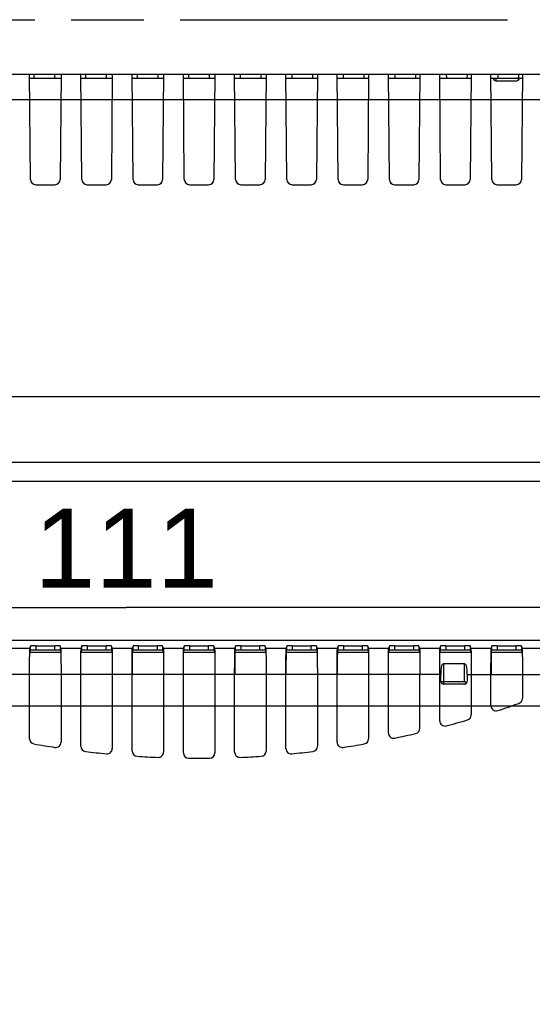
# Model space of a CAD drawing. Header units: millimetres. Extents: x 0 to 210, y 0 to 297.
# Tile 8 of 24: x 77 to 90, y 156 to 183. Entities that reach past the tile are written whole.
import ezdxf
from ezdxf.enums import TextEntityAlignment as Align

# ---------------------------------------------------------------- set-up
doc = ezdxf.new("R2010")
doc.units = ezdxf.units.MM
doc.header["$LTSCALE"] = 19.36
doc.linetypes.add('PHANTOM', pattern=[0.8, 0.45, -0.05, 0.1, -0.05, 0.1, -0.05])
doc.layers.get('0').update_dxf_attribs({"linetype": 'CONTINUOUS'})
doc.layers.add('DEFAULT_3', color=7, linetype='PHANTOM')
doc.layers.add('Z_DIM_2D', color=7, linetype='CONTINUOUS')
doc.styles.add('TEXTSTYLE_3', font='helveticaneueltw1g-ltcn.otf')
doc.dimstyles.new('DIMSTYLE_1', dxfattribs={"dimtxt": 2.1, "dimasz": 3.5, "dimexe": 1.5, "dimexo": 0, "dimgap": 0.525, "dimtad": 1, "dimdec": 3, "dimlfac": 2.857143, "dimdsep": 46, "dimtxsty": 'TEXTSTYLE_3', "dimblk": '_FILLED', "dimblk1": '_FILLED', "dimblk2": '_FILLED', "dimcen": 0.09, "dimclrt": 5, "dimadec": 3, "dimazin": 2, "dimtp": 0.3, "dimtm": 0.3, "dimtfac": 1, "dimtdec": 3, "dimtofl": 0, "dimtmove": 0, "dimatfit": 3, "dimldrblk": '_FILLED', "dimfxl": 0, "dimtolj": 1, "dimarcsym": 0})

# ---------------------------------------------------------------- blocks, each defined once
blk = doc.blocks.new('*D7')
at = {"layer": 'Z_DIM_2D', "color": 2, "linetype": 'Continuous', "transparency": 16777216}
for p, q in [((60.237, 140.964), (60.237, 168.539)), ((99.087, 164.414), (99.087, 168.539)), ((60.237, 167.039), (79.662, 167.039)), ((99.087, 167.039), (79.662, 167.039))]:
    blk.add_line(p, q, dxfattribs=at)
at = {"layer": 'Z_DIM_2D', "color": 5, "linetype": 'Continuous', "transparency": 16777216, "style": 'TEXTSTYLE_3'}
blk.add_text('111', height=2.1, dxfattribs=at).set_placement((79.662, 167.564), align=Align.CENTER)
blk = doc.blocks.new('_FILLED')
at = {"color": 0, "linetype": 'ByBlock'}
blk.add_solid([(0, 0), (-1, 0.125), (-1, -0.125)], dxfattribs=at)
blk = doc.blocks.new('_NONE')
blk = doc.blocks.new('*D8')
at = {"layer": 'Z_DIM_2D', "color": 2, "linetype": 'Continuous', "transparency": 16777216}
for p, q in [((99.087, 164.414), (53.21, 164.414)), ((54.71, 164.414), (54.71, 152.689)), ((54.71, 140.964), (54.71, 152.689)), ((60.237, 140.964), (53.21, 140.964))]:
    blk.add_line(p, q, dxfattribs=at)
at = {"layer": 'Z_DIM_2D', "color": 5, "linetype": 'Continuous', "transparency": 16777216, "style": 'TEXTSTYLE_3'}
blk.add_text('67', height=2.1, rotation=90, dxfattribs=at).set_placement((54.185, 154.275), align=Align.CENTER)

msp = doc.modelspace()

# ---------------------------------------------------------------- linework, layer by layer
at = {"color": 7, "linetype": 'Continuous'}
for p, q in [((63.27858, 181.22941), (99.93031, 181.22941)), ((77.1192, 178.42812), (77.0946, 181.22941)), ((77.09551, 181.12441), (77.93034, 181.12441)), ((77.93125, 181.22941), (77.90665, 178.42812)), ((78.4842, 178.42812), (78.4596, 181.22941)), ((78.46051, 181.12441), (79.29534, 181.12441)), ((79.29625, 181.22941), (79.27165, 178.42812)), ((79.8492, 178.42812), (79.8246, 181.22941)), ((79.82551, 181.12441), (80.66034, 181.12441)), ((80.66125, 181.22941), (80.63665, 178.42812)), ((81.2142, 178.42812), (81.1896, 181.22941)), ((81.19051, 181.12441), (82.02534, 181.12441)), ((82.02625, 181.22941), (82.00165, 178.42812)), ((82.5792, 178.42812), (82.5546, 181.22941)), ((82.55551, 181.12441), (83.39034, 181.12441)), ((83.39125, 181.22941), (83.36665, 178.42812)), ((83.9442, 178.42812), (83.9196, 181.22941)), ((83.92051, 181.12441), (84.75534, 181.12441)), ((84.75625, 181.22941), (84.73165, 178.42812)), ((85.3092, 178.42812), (85.2846, 181.22941)), ((85.28551, 181.12441), (86.12034, 181.12441)), ((86.12125, 181.22941), (86.09665, 178.42812)), ((86.6742, 178.42812), (86.6496, 181.22941)), ((86.65051, 181.12441), (87.48534, 181.12441)), ((87.48625, 181.22941), (87.46165, 178.42812)), ((88.0392, 178.42812), (88.0146, 181.22941)), ((88.01551, 181.12441), (88.85034, 181.12441)), ((88.85125, 181.22941), (88.82665, 178.42812)), ((89.4042, 178.42812), (89.3796, 181.22941)), ((89.38051, 181.12441), (90.21535, 181.12441)), ((89.51051, 181.05441), (90.06684, 181.05441)), ((90.21625, 181.22941), (90.19165, 178.42812)), ((77.2592, 178.28937), (77.76665, 178.28937)), ((78.6242, 178.28937), (79.13165, 178.28937)), ((79.9892, 178.28937), (80.49665, 178.28937)), ((81.3542, 178.28937), (81.86165, 178.28937)), ((82.7192, 178.28937), (83.22665, 178.28937)), ((84.0842, 178.28937), (84.59165, 178.28937)), ((85.4492, 178.28937), (85.95665, 178.28937)), ((86.8142, 178.28937), (87.32165, 178.28937)), ((88.1792, 178.28937), (88.68665, 178.28937)), ((89.5442, 178.28937), (90.05165, 178.28937)), ((66.99339, 172.65188), (95.65513, 172.65188)), ((59.2791, 170.39691), (100.26621, 170.39691)), ((63.49134, 166.16434), (96.25092, 166.16434)), ((77.1192, 166.01321), (77.1007, 165.95771)), ((77.1007, 165.85275), (77.1192, 165.90825)), ((77.1192, 165.90825), (77.1192, 166.01321)), ((77.2592, 166.01685), (77.76665, 166.01685)), ((77.2592, 165.91188), (77.76665, 165.91188)), ((77.90665, 166.01321), (77.90665, 165.90825)), ((77.92515, 165.95771), (77.90665, 166.01321)), ((77.90665, 165.90825), (77.92515, 165.85275)), ((78.4842, 166.01321), (78.4657, 165.95771)), ((78.4657, 165.85275), (78.4842, 165.90825)), ((78.4842, 165.90825), (78.4842, 166.01321)), ((78.6242, 166.01685), (79.13165, 166.01685)), ((78.6242, 165.91188), (79.13165, 165.91188)), ((79.27165, 166.01321), (79.27165, 165.90825)), ((79.29015, 165.95771), (79.27165, 166.01321)), ((79.27165, 165.90825), (79.29015, 165.85275)), ((79.8492, 166.01321), (79.8307, 165.95771)), ((79.8307, 165.85275), (79.8492, 165.90825)), ((79.8492, 165.90825), (79.8492, 166.01321)), ((79.9892, 166.01685), (80.49665, 166.01685)), ((79.9892, 165.91188), (80.49665, 165.91188)), ((80.63665, 166.01321), (80.63665, 165.90825)), ((80.65515, 165.95771), (80.63665, 166.01321)), ((80.63665, 165.90825), (80.65515, 165.85275)), ((81.2142, 166.01321), (81.1957, 165.95771)), ((81.1957, 165.85275), (81.2142, 165.90825)), ((81.2142, 165.90825), (81.2142, 166.01321)), ((81.3542, 166.01685), (81.86165, 166.01685)), ((81.3542, 165.91188), (81.86165, 165.91188)), ((82.00165, 166.01321), (82.00165, 165.90825)), ((82.02015, 165.95771), (82.00165, 166.01321)), ((82.00165, 165.90825), (82.02015, 165.85275)), ((82.5792, 166.01321), (82.5607, 165.95771)), ((82.5607, 165.85275), (82.5792, 165.90825)), ((82.5792, 165.90825), (82.5792, 166.01321)), ((82.7192, 166.01685), (83.22665, 166.01685)), ((82.7192, 165.91188), (83.22665, 165.91188)), ((83.36665, 166.01321), (83.36665, 165.90825)), ((83.38515, 165.95771), (83.36665, 166.01321)), ((83.36665, 165.90825), (83.38515, 165.85275)), ((83.9442, 166.01321), (83.9257, 165.95771)), ((83.9257, 165.85275), (83.9442, 165.90825)), ((83.9442, 165.90825), (83.9442, 166.01321)), ((84.0842, 166.01685), (84.59165, 166.01685)), ((84.0842, 165.91188), (84.59165, 165.91188)), ((84.73165, 166.01321), (84.73165, 165.90825)), ((84.75015, 165.95771), (84.73165, 166.01321)), ((84.73165, 165.90825), (84.75015, 165.85275)), ((85.3092, 166.01321), (85.2907, 165.95771)), ((85.2907, 165.85275), (85.3092, 165.90825)), ((85.3092, 165.90825), (85.3092, 166.01321)), ((85.4492, 166.01685), (85.95665, 166.01685)), ((85.4492, 165.91188), (85.95665, 165.91188)), ((86.09665, 166.01321), (86.09665, 165.90825)), ((86.11515, 165.95771), (86.09665, 166.01321)), ((86.09665, 165.90825), (86.11515, 165.85275)), ((86.6742, 166.01321), (86.6557, 165.95771)), ((86.6557, 165.85275), (86.6742, 165.90825)), ((86.6742, 165.90825), (86.6742, 166.01321)), ((86.8142, 166.01685), (87.32165, 166.01685)), ((86.8142, 165.91188), (87.32165, 165.91188)), ((87.46165, 166.01321), (87.46165, 165.90825)), ((87.48015, 165.95771), (87.46165, 166.01321)), ((87.46165, 165.90825), (87.48015, 165.85275)), ((88.0392, 166.01321), (88.0207, 165.95771)), ((88.0207, 165.85275), (88.0392, 165.90825)), ((88.0392, 165.90825), (88.0392, 166.01321)), ((88.1792, 166.01685), (88.68665, 166.01685)), ((88.1792, 165.91188), (88.68665, 165.91188)), ((88.82665, 166.01321), (88.82665, 165.90825)), ((88.84515, 165.95771), (88.82665, 166.01321)), ((88.82665, 165.90825), (88.84515, 165.85275)), ((89.4042, 166.01321), (89.3857, 165.95771)), ((89.3857, 165.85275), (89.4042, 165.90825)), ((89.4042, 165.90825), (89.4042, 166.01321)), ((89.5442, 166.01685), (90.05165, 166.01685)), ((89.5442, 165.91188), (90.05165, 165.91188)), ((90.19165, 166.01321), (90.19165, 165.90825)), ((90.21015, 165.95771), (90.19165, 166.01321)), ((90.19165, 165.90825), (90.21015, 165.85275)), ((88.67242, 165.53795), (88.11609, 165.53795)), ((77.09421, 163.54465), (77.0946, 165.25795)), ((77.93125, 165.25795), (77.93167, 163.45359)), ((78.45916, 163.34414), (78.4596, 165.25795)), ((79.29625, 165.25795), (79.29671, 163.28383)), ((79.82413, 163.21859), (79.8246, 165.25795)), ((80.66125, 165.25795), (80.66173, 163.18852)), ((81.18912, 163.1668), (81.1896, 165.25795)), ((82.02625, 165.25795), (82.02673, 163.1668)), ((82.55413, 163.18852), (82.5546, 165.25795)), ((83.39125, 165.25795), (83.39172, 163.21859)), ((83.91915, 163.28383), (83.9196, 165.25795)), ((84.75625, 165.25795), (84.75669, 163.34414)), ((85.28419, 163.45359), (85.2846, 165.25795)), ((86.12125, 165.25795), (86.12165, 163.54465)), ((86.64924, 163.69931), (86.6496, 165.25795)), ((87.48567, 163.82206), (87.48534, 165.25795)), ((88.01432, 164.02325), (88.0146, 165.25795)), ((88.04609, 165.06885), (88.04609, 165.25795)), ((88.74242, 165.25795), (88.74242, 165.06659)), ((88.85125, 165.25795), (88.8515, 164.17864)), ((89.37941, 164.42862), (89.3796, 165.25796)), ((90.21625, 165.25796), (90.2164, 164.61829)), ((88.11609, 165.06897), (88.11609, 164.99897)), ((88.67481, 164.99897), (88.11621, 164.99897)), ((88.67242, 165.06897), (88.72279, 165.01861))]:
    msp.add_line(p, q, dxfattribs=at)
at = {"color": 9, "linetype": 'Continuous'}
for p, q in [((77.21012, 181.22941), (77.21103, 181.12441)), ((77.76972, 181.12441), (77.77063, 181.22941)), ((78.58259, 181.22941), (78.58351, 181.12441)), ((79.14228, 181.12441), (79.14319, 181.22941)), ((79.95508, 181.22941), (79.956, 181.12441)), ((80.51482, 181.12441), (80.51573, 181.22941)), ((81.32887, 181.22941), (81.32851, 181.12441)), ((81.88734, 181.12441), (81.88772, 181.22941)), ((82.70012, 181.22941), (82.70103, 181.12441)), ((83.25985, 181.12441), (83.26077, 181.22941)), ((84.07266, 181.22941), (84.07358, 181.12441)), ((84.63234, 181.12441), (84.63326, 181.22941)), ((85.44522, 181.22941), (85.44614, 181.12441)), ((86.00482, 181.12441), (86.00574, 181.22941)), ((86.8178, 181.22941), (86.81871, 181.12441)), ((87.37728, 181.12441), (87.37819, 181.22941)), ((88.19039, 181.22941), (88.19131, 181.12441)), ((88.74971, 181.12441), (88.75063, 181.22941)), ((89.51051, 181.12441), (89.51051, 181.05441)), ((89.56301, 181.22941), (89.56393, 181.12441)), ((90.12213, 181.12441), (90.12305, 181.22941)), ((77.1007, 180.54773), (76.56015, 180.54773)), ((77.92515, 180.54498), (77.1007, 180.54498)), ((78.4657, 180.54773), (77.92515, 180.54773)), ((79.29015, 180.54498), (78.4657, 180.54498)), ((79.8307, 180.54773), (79.29015, 180.54773)), ((80.65515, 180.54498), (79.8307, 180.54498)), ((81.1957, 180.54773), (80.65515, 180.54773)), ((82.02015, 180.54498), (81.1957, 180.54498)), ((82.5607, 180.54773), (82.02015, 180.54773)), ((83.38515, 180.54498), (82.5607, 180.54498)), ((83.9257, 180.54773), (83.38515, 180.54773)), ((84.75015, 180.54498), (83.9257, 180.54498)), ((85.2907, 180.54773), (84.75015, 180.54773)), ((86.11515, 180.54498), (85.2907, 180.54498)), ((86.6557, 180.54773), (86.11515, 180.54773)), ((87.48015, 180.54498), (86.6557, 180.54498)), ((88.0207, 180.54773), (87.48015, 180.54773)), ((88.84515, 180.54498), (88.0207, 180.54498)), ((89.3857, 180.54773), (88.84515, 180.54773)), ((90.21015, 180.54498), (89.3857, 180.54498)), ((90.7507, 180.54773), (90.21015, 180.54773)), ((67.50216, 170.90819), (95.14621, 170.90819)), ((76.56015, 165.95771), (77.1007, 165.95771)), ((77.2592, 166.01685), (77.2592, 165.91188)), ((77.76665, 165.91188), (77.76665, 166.01685)), ((77.92515, 165.95771), (78.4657, 165.95771)), ((78.6242, 166.01685), (78.6242, 165.91188)), ((79.13165, 165.91188), (79.13165, 166.01685)), ((79.29015, 165.95771), (79.8307, 165.95771)), ((79.9892, 166.01685), (79.9892, 165.91188)), ((80.49665, 165.91188), (80.49665, 166.01685)), ((80.65515, 165.95771), (81.1957, 165.95771)), ((81.3542, 166.01685), (81.3542, 165.91188)), ((81.86165, 165.91188), (81.86165, 166.01685)), ((82.02015, 165.95771), (82.5607, 165.95771)), ((82.7192, 166.01685), (82.7192, 165.91188)), ((83.22665, 165.91188), (83.22665, 166.01685)), ((83.38515, 165.95771), (83.9257, 165.95771)), ((84.0842, 166.01685), (84.0842, 165.91188)), ((84.59165, 165.91188), (84.59165, 166.01685)), ((84.75015, 165.95771), (85.2907, 165.95771)), ((85.4492, 166.01685), (85.4492, 165.91188)), ((85.95665, 165.91188), (85.95665, 166.01685)), ((86.11515, 165.95771), (86.6557, 165.95771)), ((86.8142, 166.01685), (86.8142, 165.91188)), ((87.32165, 165.91188), (87.32165, 166.01685)), ((87.48015, 165.95771), (88.0207, 165.95771)), ((88.1792, 166.01685), (88.1792, 165.91188)), ((88.68665, 165.91188), (88.68665, 166.01685)), ((88.84515, 165.95771), (89.3857, 165.95771)), ((89.5442, 166.01685), (89.5442, 165.91188)), ((90.05165, 165.91188), (90.05165, 166.01685)), ((90.21015, 165.95771), (90.7507, 165.95771)), ((77.1007, 165.85275), (77.92515, 165.85275)), ((78.4657, 165.85275), (79.29015, 165.85275)), ((79.8307, 165.85275), (80.65515, 165.85275)), ((81.1957, 165.85275), (82.02015, 165.85275)), ((82.5607, 165.85275), (83.38515, 165.85275)), ((83.9257, 165.85275), (84.75015, 165.85275)), ((85.2907, 165.85275), (86.11515, 165.85275)), ((86.6557, 165.85275), (87.48015, 165.85275)), ((88.0207, 165.85275), (88.84515, 165.85275)), ((89.3857, 165.85275), (90.21015, 165.85275)), ((88.11609, 165.53795), (88.11609, 165.06897)), ((88.67242, 165.06897), (88.67242, 165.53795)), ((88.04609, 165.25795), (70.23373, 165.25795)), ((88.74242, 165.25795), (96.74501, 165.25795)), ((88.04609, 165.06897), (88.67242, 165.06897)), ((87.48658, 163.82195), (87.48567, 163.82206))]:
    msp.add_line(p, q, dxfattribs=at)
at = {"color": 7, "linetype": 'Continuous'}
for centre, radius, start, end in [((89.51051, 181.12441), 0.07, 180, 270), ((90.06684, 181.12441), 0.07, 270, 360), ((89.72429, 180.75212), 0.50753, 45.702464, 47.183386), ((93.26387, 184.10484), 4.36767, 223.626811, 223.908936), ((77.25921, 178.42938), 0.14001, 180.516101, 269.994792), ((77.76664, 178.42938), 0.14001, 270.005191, 359.483881), ((78.62421, 178.42938), 0.14001, 180.516101, 269.994792), ((79.13164, 178.42938), 0.14001, 270.005191, 359.483881), ((79.98921, 178.42938), 0.14001, 180.516101, 269.994792), ((80.49664, 178.42938), 0.14001, 270.005191, 359.483881), ((81.35421, 178.42938), 0.14001, 180.516101, 269.994792), ((81.86164, 178.42938), 0.14001, 270.005191, 359.483881), ((82.71921, 178.42938), 0.14001, 180.516101, 269.994792), ((83.22664, 178.42938), 0.14001, 270.005191, 359.483886), ((84.08421, 178.42938), 0.14001, 180.516101, 269.994792), ((84.59164, 178.42938), 0.14001, 270.005191, 359.483886), ((85.44921, 178.42938), 0.14001, 180.516101, 269.994792), ((85.95664, 178.42938), 0.14001, 270.005191, 359.483886), ((86.81421, 178.42938), 0.14001, 180.516101, 269.994792), ((87.32164, 178.42938), 0.14001, 270.005191, 359.483886), ((88.17921, 178.42938), 0.14001, 180.516101, 269.994792), ((88.68664, 178.42938), 0.14001, 270.005191, 359.483886), ((89.54421, 178.42938), 0.14001, 180.516101, 269.994792), ((90.05164, 178.42938), 0.14001, 270.005191, 359.483886), ((88.11609, 165.06897), 0.07, 180.100611, 270.1015), ((90.07641, 164.61841), 0.13999, 289.461601, 359.947975), ((89.51941, 164.42875), 0.13999, 180.059595, 288.15547), ((88.15431, 164.02347), 0.13998, 180.096488, 284.949868), ((88.71151, 164.17885), 0.13997, 286.224209, 359.909423), ((87.34659, 163.82222), 0.13998, 283.046385, 359.882496), ((77.2342, 163.54496), 0.13997, 180.135328, 260.096926), ((85.98165, 163.54496), 0.13997, 279.903525, 359.864808), ((86.78923, 163.69958), 0.13997, 180.122434, 281.781307), ((77.79168, 163.45392), 0.13997, 261.34423, 359.852128), ((78.59915, 163.34447), 0.13997, 180.146595, 263.208614), ((79.1567, 163.28423), 0.13998, 264.454925, 359.826236), ((84.05915, 163.28423), 0.13998, 180.170077, 275.548839), ((84.6167, 163.34447), 0.13997, 276.7887, 359.856205), ((85.42417, 163.45392), 0.13997, 180.143994, 278.659596), ((79.96413, 163.21894), 0.13997, 180.148649, 266.302511), ((80.52173, 163.18894), 0.13997, 267.538867, 359.812544), ((81.32914, 163.16727), 0.13999, 180.191347, 269.577014), ((81.88672, 163.16725), 0.13999, 270.092285, 359.800277), ((82.69412, 163.18894), 0.13997, 180.183562, 272.465088), ((83.25173, 163.21894), 0.13997, 273.697542, 359.851416)]:
    msp.add_arc(centre, radius, start, end, dxfattribs=at)
for centre, major_axis, ratio, start_param, end_param in [((79.8307, 165.25795), (0.00014, 0.595), 0.00872255, 0.02618193, 1.57079832), ((82.5607, 165.25795), (0.00014, 0.595), 0.00872255, 0.02618193, 1.57079832), ((83.9257, 165.25795), (0.00014, 0.595), 0.00872255, 0.02618193, 1.57079832), ((85.2907, 165.25795), (0.00014, 0.595), 0.00872255, 0.02618193, 1.57079832), ((89.3857, 165.25795), (0.00014, 0.595), 0.00872255, 0.02618193, 1.57079832), ((81.60793, 188.57385), (25.54908, 0), 0.99996185, -1.2541668, -1.23101094), ((81.60793, 188.57385), (25.54908, 0), 0.99996185, -1.31021616, -1.28745259), ((81.60793, 188.57385), (25.54908, 0), 0.99996185, -1.36543918, -1.34298087), ((81.60793, 188.57385), (25.54908, 0), 0.99996185, -1.7437893, -1.72156059), ((81.60793, 188.57385), (25.54908, 0), 0.99996185, -1.42003177, -1.3978033), ((81.60793, 188.57385), (25.54908, 0), 0.99996185, -1.68948705, -1.66741784), ((81.60793, 188.57385), (25.54908, 0), 0.99996185, -1.63553375, -1.61355886), ((81.60793, 188.57385), (25.54908, 0), 0.99996185, -1.58174888, -1.55987517), ((81.60793, 188.57385), (25.54908, 0), 0.99996185, -1.5280335, -1.5060589), ((81.60793, 188.57385), (25.54908, 0), 0.99996185, -1.47417453, -1.45210579)]:
    msp.add_ellipse(centre, major_axis=major_axis, ratio=ratio, start_param=start_param, end_param=end_param, dxfattribs=at)
msp.add_open_spline([(90.10233, 181.09133), (90.09457, 181.09944), (90.08678, 181.10753), (90.07873, 181.11537)], degree=3, dxfattribs=at)
for points, knots in [([(77.0946, 165.25795), (77.09462, 165.34583), (77.09484, 165.47356), (77.09561, 165.63637), (77.09633, 165.74036), (77.09724, 165.8264), (77.09803, 165.8854), (77.09893, 165.92126), (77.0993, 165.93911), (77.10014, 165.95048), (77.10017, 165.95611), (77.1007, 165.95771)], [0, 0, 0, 0, 0.37673235, 0.54750759, 0.69795678, 0.82246532, 0.91641825, 0.95079563, 0.97632729, 0.99276801, 1, 1, 1, 1]), ([(77.2592, 166.01685), (77.24143, 166.01685), (77.21561, 166.01674), (77.1828, 166.01626), (77.16181, 166.01591), (77.14489, 166.01516), (77.13136, 166.01513), (77.1246, 166.01354), (77.11952, 166.01416), (77.1192, 166.01321)], [0, 0, 0, 0, 0.3803536, 0.55234149, 0.70334208, 0.82771506, 0.92064785, 0.9786946, 1, 1, 1, 1]), ([(77.1192, 165.90825), (77.11952, 165.90919), (77.1246, 165.90858), (77.13136, 165.91017), (77.14489, 165.9102), (77.16181, 165.91095), (77.1828, 165.9113), (77.21561, 165.91178), (77.24143, 165.91188), (77.2592, 165.91188)], [0, 0, 0, 0, 0.02130546, 0.07935228, 0.1722852, 0.29665825, 0.4476589, 0.61964674, 1, 1, 1, 1]), ([(77.90665, 166.01321), (77.90633, 166.01416), (77.90125, 166.01354), (77.89449, 166.01513), (77.88096, 166.01516), (77.86405, 166.01591), (77.84305, 166.01626), (77.81024, 166.01674), (77.78442, 166.01685), (77.76665, 166.01685)], [0, 0, 0, 0, 0.02130549, 0.07935234, 0.17228527, 0.29665832, 0.44765896, 0.61964679, 1, 1, 1, 1]), ([(77.76665, 165.91188), (77.78442, 165.91188), (77.81024, 165.91178), (77.84305, 165.9113), (77.86405, 165.91095), (77.88096, 165.9102), (77.89449, 165.91017), (77.90125, 165.90858), (77.90633, 165.90919), (77.90665, 165.90825)], [0, 0, 0, 0, 0.38035358, 0.55234147, 0.70334206, 0.82771504, 0.92064784, 0.97869459, 1, 1, 1, 1]), ([(77.92515, 165.95771), (77.92568, 165.95611), (77.92572, 165.95048), (77.92655, 165.93911), (77.92693, 165.92126), (77.92782, 165.8854), (77.92862, 165.8264), (77.92952, 165.74036), (77.93024, 165.63637), (77.93101, 165.47356), (77.93123, 165.34583), (77.93125, 165.25795)], [0, 0, 0, 0, 0.00723199, 0.02367271, 0.04920437, 0.08358176, 0.17753469, 0.30204323, 0.45249242, 0.62326766, 1, 1, 1, 1]), ([(78.4596, 165.25795), (78.45962, 165.34583), (78.45984, 165.47356), (78.46061, 165.63637), (78.46133, 165.74036), (78.46224, 165.8264), (78.46303, 165.8854), (78.46393, 165.92126), (78.4643, 165.93911), (78.46514, 165.95048), (78.46517, 165.95611), (78.4657, 165.95771)], [0, 0, 0, 0, 0.37673233, 0.54750757, 0.69795676, 0.8224653, 0.91641824, 0.95079562, 0.97632728, 0.99276801, 1, 1, 1, 1]), ([(78.6242, 166.01685), (78.60643, 166.01685), (78.58061, 166.01674), (78.5478, 166.01626), (78.52681, 166.01591), (78.50989, 166.01516), (78.49636, 166.01513), (78.4896, 166.01354), (78.48452, 166.01416), (78.4842, 166.01321)], [0, 0, 0, 0, 0.3803536, 0.55234149, 0.70334208, 0.82771506, 0.92064785, 0.9786946, 1, 1, 1, 1]), ([(78.4842, 165.90825), (78.48452, 165.90919), (78.4896, 165.90858), (78.49636, 165.91017), (78.50989, 165.9102), (78.52681, 165.91095), (78.5478, 165.9113), (78.58061, 165.91178), (78.60643, 165.91188), (78.6242, 165.91188)], [0, 0, 0, 0, 0.02130546, 0.07935228, 0.1722852, 0.29665825, 0.4476589, 0.61964674, 1, 1, 1, 1]), ([(79.27165, 166.01321), (79.27133, 166.01416), (79.26625, 166.01354), (79.25949, 166.01513), (79.24596, 166.01516), (79.22905, 166.01591), (79.20805, 166.01626), (79.17524, 166.01674), (79.14942, 166.01685), (79.13165, 166.01685)], [0, 0, 0, 0, 0.02130549, 0.07935234, 0.17228527, 0.29665832, 0.44765896, 0.61964679, 1, 1, 1, 1]), ([(79.13165, 165.91188), (79.14942, 165.91188), (79.17524, 165.91178), (79.20805, 165.9113), (79.22905, 165.91095), (79.24596, 165.9102), (79.25949, 165.91017), (79.26625, 165.90858), (79.27133, 165.90919), (79.27165, 165.90825)], [0, 0, 0, 0, 0.38035358, 0.55234147, 0.70334206, 0.82771504, 0.92064784, 0.97869459, 1, 1, 1, 1]), ([(79.29015, 165.95771), (79.29068, 165.95611), (79.29072, 165.95048), (79.29155, 165.93911), (79.29193, 165.92126), (79.29282, 165.8854), (79.29362, 165.8264), (79.29452, 165.74036), (79.29524, 165.63637), (79.29601, 165.47356), (79.29623, 165.34583), (79.29625, 165.25795)], [0, 0, 0, 0, 0.00723199, 0.02367272, 0.04920438, 0.08358177, 0.1775347, 0.30204325, 0.45249244, 0.62326768, 1, 1, 1, 1]), ([(79.8246, 165.25795), (79.82462, 165.34583), (79.82484, 165.47356), (79.82561, 165.63637), (79.82633, 165.74036), (79.82724, 165.8264), (79.82803, 165.8854), (79.82893, 165.92126), (79.8293, 165.93911), (79.83014, 165.95048), (79.83017, 165.95611), (79.8307, 165.95771)], [0, 0, 0, 0, 0.37673232, 0.54750756, 0.69795674, 0.82246529, 0.91641823, 0.95079561, 0.97632728, 0.992768, 1, 1, 1, 1]), ([(79.9892, 166.01685), (79.97143, 166.01685), (79.94561, 166.01674), (79.9128, 166.01626), (79.89181, 166.01591), (79.87489, 166.01516), (79.86136, 166.01513), (79.8546, 166.01354), (79.84952, 166.01416), (79.8492, 166.01321)], [0, 0, 0, 0, 0.3803536, 0.55234149, 0.70334208, 0.82771506, 0.92064785, 0.9786946, 1, 1, 1, 1]), ([(79.8492, 165.90825), (79.84952, 165.90919), (79.8546, 165.90858), (79.86136, 165.91017), (79.87489, 165.9102), (79.89181, 165.91095), (79.9128, 165.9113), (79.94561, 165.91178), (79.97143, 165.91188), (79.9892, 165.91188)], [0, 0, 0, 0, 0.02130546, 0.07935228, 0.1722852, 0.29665825, 0.4476589, 0.61964674, 1, 1, 1, 1]), ([(80.63665, 166.01321), (80.63633, 166.01416), (80.63125, 166.01354), (80.62449, 166.01513), (80.61096, 166.01516), (80.59405, 166.01591), (80.57305, 166.01626), (80.54024, 166.01674), (80.51442, 166.01685), (80.49665, 166.01685)], [0, 0, 0, 0, 0.02130549, 0.07935234, 0.17228527, 0.29665832, 0.44765896, 0.61964679, 1, 1, 1, 1]), ([(80.49665, 165.91188), (80.51442, 165.91188), (80.54024, 165.91178), (80.57305, 165.9113), (80.59405, 165.91095), (80.61096, 165.9102), (80.62449, 165.91017), (80.63125, 165.90858), (80.63633, 165.90919), (80.63665, 165.90825)], [0, 0, 0, 0, 0.38035358, 0.55234147, 0.70334206, 0.82771504, 0.92064784, 0.97869459, 1, 1, 1, 1]), ([(80.65515, 165.95771), (80.65568, 165.95611), (80.65572, 165.95048), (80.65655, 165.93911), (80.65693, 165.92126), (80.65782, 165.8854), (80.65862, 165.8264), (80.65952, 165.74036), (80.66024, 165.63637), (80.66101, 165.47356), (80.66123, 165.34583), (80.66125, 165.25795)], [0, 0, 0, 0, 0.007232, 0.02367272, 0.04920439, 0.08358178, 0.17753471, 0.30204326, 0.45249245, 0.62326769, 1, 1, 1, 1]), ([(81.1896, 165.25795), (81.18962, 165.34583), (81.18984, 165.47356), (81.19061, 165.63637), (81.19133, 165.74036), (81.19224, 165.8264), (81.19303, 165.8854), (81.19393, 165.92126), (81.1943, 165.93911), (81.19514, 165.95048), (81.19517, 165.95611), (81.1957, 165.95771)], [0, 0, 0, 0, 0.37673231, 0.54750755, 0.69795673, 0.82246529, 0.91641822, 0.95079561, 0.97632728, 0.992768, 1, 1, 1, 1]), ([(81.3542, 166.01685), (81.33643, 166.01685), (81.31061, 166.01674), (81.2778, 166.01626), (81.25681, 166.01591), (81.23989, 166.01516), (81.22636, 166.01513), (81.2196, 166.01354), (81.21452, 166.01416), (81.2142, 166.01321)], [0, 0, 0, 0, 0.3803536, 0.55234149, 0.70334208, 0.82771506, 0.92064785, 0.9786946, 1, 1, 1, 1]), ([(81.2142, 165.90825), (81.21452, 165.90919), (81.2196, 165.90858), (81.22636, 165.91017), (81.23989, 165.9102), (81.25681, 165.91095), (81.2778, 165.9113), (81.31061, 165.91178), (81.33643, 165.91188), (81.3542, 165.91188)], [0, 0, 0, 0, 0.02130546, 0.07935228, 0.1722852, 0.29665825, 0.4476589, 0.61964674, 1, 1, 1, 1]), ([(82.00165, 166.01321), (82.00133, 166.01416), (81.99625, 166.01354), (81.98949, 166.01513), (81.97596, 166.01516), (81.95905, 166.01591), (81.93805, 166.01626), (81.90524, 166.01674), (81.87942, 166.01685), (81.86165, 166.01685)], [0, 0, 0, 0, 0.02130549, 0.07935234, 0.17228527, 0.29665832, 0.44765896, 0.61964679, 1, 1, 1, 1]), ([(81.86165, 165.91188), (81.87942, 165.91188), (81.90524, 165.91178), (81.93805, 165.9113), (81.95905, 165.91095), (81.97596, 165.9102), (81.98949, 165.91017), (81.99625, 165.90858), (82.00133, 165.90919), (82.00165, 165.90825)], [0, 0, 0, 0, 0.38035358, 0.55234148, 0.70334206, 0.82771505, 0.92064785, 0.97869459, 1, 1, 1, 1]), ([(82.02015, 165.95771), (82.02068, 165.95611), (82.02072, 165.95048), (82.02155, 165.93911), (82.02193, 165.92126), (82.02282, 165.8854), (82.02362, 165.8264), (82.02452, 165.74036), (82.02524, 165.63637), (82.02601, 165.47356), (82.02623, 165.34583), (82.02625, 165.25795)], [0, 0, 0, 0, 0.007232, 0.02367272, 0.04920439, 0.08358178, 0.17753471, 0.30204327, 0.45249245, 0.62326769, 1, 1, 1, 1]), ([(82.5546, 165.25795), (82.55462, 165.34583), (82.55484, 165.47356), (82.55561, 165.63637), (82.55633, 165.74036), (82.55724, 165.8264), (82.55803, 165.8854), (82.55893, 165.92126), (82.5593, 165.93911), (82.56014, 165.95048), (82.56017, 165.95611), (82.5607, 165.95771)], [0, 0, 0, 0, 0.37673231, 0.54750755, 0.69795674, 0.82246529, 0.91641822, 0.95079561, 0.97632728, 0.992768, 1, 1, 1, 1]), ([(82.7192, 166.01685), (82.70143, 166.01685), (82.67561, 166.01674), (82.6428, 166.01626), (82.62181, 166.01591), (82.60489, 166.01516), (82.59136, 166.01513), (82.5846, 166.01354), (82.57952, 166.01416), (82.5792, 166.01321)], [0, 0, 0, 0, 0.3803536, 0.55234149, 0.70334208, 0.82771506, 0.92064785, 0.9786946, 1, 1, 1, 1]), ([(82.5792, 165.90825), (82.57952, 165.90919), (82.5846, 165.90858), (82.59136, 165.91017), (82.60489, 165.9102), (82.62181, 165.91095), (82.6428, 165.9113), (82.67561, 165.91178), (82.70143, 165.91188), (82.7192, 165.91188)], [0, 0, 0, 0, 0.02130546, 0.07935228, 0.1722852, 0.29665825, 0.4476589, 0.61964674, 1, 1, 1, 1]), ([(83.36665, 166.01321), (83.36633, 166.01416), (83.36125, 166.01354), (83.35449, 166.01513), (83.34096, 166.01516), (83.32405, 166.01591), (83.30305, 166.01626), (83.27024, 166.01674), (83.24442, 166.01685), (83.22665, 166.01685)], [0, 0, 0, 0, 0.02130549, 0.07935234, 0.17228527, 0.29665832, 0.44765896, 0.61964679, 1, 1, 1, 1]), ([(83.22665, 165.91188), (83.24442, 165.91188), (83.27024, 165.91178), (83.30305, 165.9113), (83.32405, 165.91095), (83.34096, 165.9102), (83.35449, 165.91017), (83.36125, 165.90858), (83.36633, 165.90919), (83.36665, 165.90825)], [0, 0, 0, 0, 0.38035358, 0.55234148, 0.70334206, 0.82771505, 0.92064785, 0.97869459, 1, 1, 1, 1]), ([(83.38515, 165.95771), (83.38568, 165.95611), (83.38572, 165.95048), (83.38655, 165.93911), (83.38693, 165.92126), (83.38782, 165.8854), (83.38862, 165.8264), (83.38952, 165.74036), (83.39024, 165.63637), (83.39101, 165.47356), (83.39123, 165.34583), (83.39125, 165.25795)], [0, 0, 0, 0, 0.007232, 0.02367272, 0.04920439, 0.08358177, 0.17753471, 0.30204326, 0.45249245, 0.62326768, 1, 1, 1, 1]), ([(83.9196, 165.25795), (83.91962, 165.34583), (83.91984, 165.47356), (83.92061, 165.63637), (83.92133, 165.74036), (83.92224, 165.8264), (83.92303, 165.8854), (83.92393, 165.92126), (83.9243, 165.93911), (83.92514, 165.95048), (83.92517, 165.95611), (83.9257, 165.95771)], [0, 0, 0, 0, 0.37673232, 0.54750756, 0.69795675, 0.8224653, 0.91641823, 0.95079562, 0.97632728, 0.99276801, 1, 1, 1, 1]), ([(84.0842, 166.01685), (84.06643, 166.01685), (84.04061, 166.01674), (84.0078, 166.01626), (83.98681, 166.01591), (83.96989, 166.01516), (83.95636, 166.01513), (83.9496, 166.01354), (83.94452, 166.01416), (83.9442, 166.01321)], [0, 0, 0, 0, 0.3803536, 0.55234149, 0.70334208, 0.82771506, 0.92064785, 0.9786946, 1, 1, 1, 1]), ([(83.9442, 165.90825), (83.94452, 165.90919), (83.9496, 165.90858), (83.95636, 165.91017), (83.96989, 165.9102), (83.98681, 165.91095), (84.0078, 165.9113), (84.04061, 165.91178), (84.06643, 165.91188), (84.0842, 165.91188)], [0, 0, 0, 0, 0.02130546, 0.07935228, 0.1722852, 0.29665825, 0.4476589, 0.61964674, 1, 1, 1, 1]), ([(84.73165, 166.01321), (84.73133, 166.01416), (84.72625, 166.01354), (84.71949, 166.01513), (84.70596, 166.01516), (84.68905, 166.01591), (84.66805, 166.01626), (84.63524, 166.01674), (84.60942, 166.01685), (84.59165, 166.01685)], [0, 0, 0, 0, 0.02130549, 0.07935234, 0.17228527, 0.29665832, 0.44765896, 0.61964679, 1, 1, 1, 1]), ([(84.59165, 165.91188), (84.60942, 165.91188), (84.63524, 165.91178), (84.66805, 165.9113), (84.68905, 165.91095), (84.70596, 165.9102), (84.71949, 165.91017), (84.72625, 165.90858), (84.73133, 165.90919), (84.73165, 165.90825)], [0, 0, 0, 0, 0.38035358, 0.55234148, 0.70334206, 0.82771505, 0.92064785, 0.97869459, 1, 1, 1, 1]), ([(84.75015, 165.95771), (84.75068, 165.95611), (84.75072, 165.95048), (84.75155, 165.93911), (84.75193, 165.92126), (84.75282, 165.8854), (84.75362, 165.8264), (84.75452, 165.74036), (84.75524, 165.63637), (84.75601, 165.47356), (84.75623, 165.34583), (84.75625, 165.25795)], [0, 0, 0, 0, 0.00723199, 0.02367272, 0.04920438, 0.08358176, 0.1775347, 0.30204324, 0.45249243, 0.62326767, 1, 1, 1, 1]), ([(85.2846, 165.25795), (85.28462, 165.34583), (85.28484, 165.47356), (85.28561, 165.63637), (85.28633, 165.74036), (85.28724, 165.8264), (85.28803, 165.8854), (85.28893, 165.92126), (85.2893, 165.93911), (85.29014, 165.95048), (85.29017, 165.95611), (85.2907, 165.95771)], [0, 0, 0, 0, 0.37673234, 0.54750758, 0.69795677, 0.82246531, 0.91641824, 0.95079563, 0.97632729, 0.99276801, 1, 1, 1, 1]), ([(85.4492, 166.01685), (85.43143, 166.01685), (85.40561, 166.01674), (85.3728, 166.01626), (85.35181, 166.01591), (85.33489, 166.01516), (85.32136, 166.01513), (85.3146, 166.01354), (85.30952, 166.01416), (85.3092, 166.01321)], [0, 0, 0, 0, 0.3803536, 0.55234149, 0.70334208, 0.82771506, 0.92064785, 0.9786946, 1, 1, 1, 1]), ([(85.3092, 165.90825), (85.30952, 165.90919), (85.3146, 165.90858), (85.32136, 165.91017), (85.33489, 165.9102), (85.35181, 165.91095), (85.3728, 165.9113), (85.40561, 165.91178), (85.43143, 165.91188), (85.4492, 165.91188)], [0, 0, 0, 0, 0.02130546, 0.07935228, 0.1722852, 0.29665825, 0.4476589, 0.61964674, 1, 1, 1, 1]), ([(86.09665, 166.01321), (86.09633, 166.01416), (86.09125, 166.01354), (86.08449, 166.01513), (86.07096, 166.01516), (86.05405, 166.01591), (86.03305, 166.01626), (86.00024, 166.01674), (85.97442, 166.01685), (85.95665, 166.01685)], [0, 0, 0, 0, 0.02130549, 0.07935234, 0.17228527, 0.29665832, 0.44765896, 0.61964679, 1, 1, 1, 1]), ([(85.95665, 165.91188), (85.97442, 165.91188), (86.00024, 165.91178), (86.03305, 165.9113), (86.05405, 165.91095), (86.07096, 165.9102), (86.08449, 165.91017), (86.09125, 165.90858), (86.09633, 165.90919), (86.09665, 165.90825)], [0, 0, 0, 0, 0.38035358, 0.55234148, 0.70334206, 0.82771505, 0.92064785, 0.97869459, 1, 1, 1, 1]), ([(86.11515, 165.95771), (86.11568, 165.95611), (86.11572, 165.95048), (86.11655, 165.93911), (86.11693, 165.92126), (86.11782, 165.8854), (86.11862, 165.8264), (86.11952, 165.74036), (86.12024, 165.63637), (86.12101, 165.47356), (86.12123, 165.34583), (86.12125, 165.25795)], [0, 0, 0, 0, 0.00723199, 0.02367271, 0.04920437, 0.08358175, 0.17753468, 0.30204322, 0.45249241, 0.62326765, 1, 1, 1, 1]), ([(86.6496, 165.25795), (86.64962, 165.34583), (86.64984, 165.47356), (86.65061, 165.63637), (86.65133, 165.74036), (86.65224, 165.8264), (86.65303, 165.8854), (86.65393, 165.92126), (86.6543, 165.93911), (86.65514, 165.95048), (86.65517, 165.95611), (86.6557, 165.95771)], [0, 0, 0, 0, 0.37673236, 0.54750761, 0.6979568, 0.82246534, 0.91641826, 0.95079564, 0.9763273, 0.99276801, 1, 1, 1, 1]), ([(86.8142, 166.01685), (86.79643, 166.01685), (86.77061, 166.01674), (86.7378, 166.01626), (86.71681, 166.01591), (86.69989, 166.01516), (86.68636, 166.01513), (86.6796, 166.01354), (86.67452, 166.01416), (86.6742, 166.01321)], [0, 0, 0, 0, 0.3803536, 0.55234149, 0.70334208, 0.82771506, 0.92064785, 0.9786946, 1, 1, 1, 1]), ([(86.6742, 165.90825), (86.67452, 165.90919), (86.6796, 165.90858), (86.68636, 165.91017), (86.69989, 165.9102), (86.71681, 165.91095), (86.7378, 165.9113), (86.77061, 165.91178), (86.79643, 165.91188), (86.8142, 165.91188)], [0, 0, 0, 0, 0.02130546, 0.07935228, 0.1722852, 0.29665825, 0.4476589, 0.61964674, 1, 1, 1, 1]), ([(87.46165, 166.01321), (87.46133, 166.01416), (87.45625, 166.01354), (87.44949, 166.01513), (87.43596, 166.01516), (87.41905, 166.01591), (87.39805, 166.01626), (87.36524, 166.01674), (87.33942, 166.01685), (87.32165, 166.01685)], [0, 0, 0, 0, 0.02130549, 0.07935234, 0.17228527, 0.29665832, 0.44765896, 0.61964679, 1, 1, 1, 1]), ([(87.32165, 165.91188), (87.33942, 165.91188), (87.36524, 165.91178), (87.39805, 165.9113), (87.41905, 165.91095), (87.43596, 165.9102), (87.44949, 165.91017), (87.45625, 165.90858), (87.46133, 165.90919), (87.46165, 165.90825)], [0, 0, 0, 0, 0.38035358, 0.55234148, 0.70334206, 0.82771505, 0.92064785, 0.97869459, 1, 1, 1, 1]), ([(87.48015, 165.95771), (87.48068, 165.95611), (87.48072, 165.95048), (87.48155, 165.93911), (87.48193, 165.92126), (87.48282, 165.8854), (87.48362, 165.8264), (87.48452, 165.74036), (87.48524, 165.63637), (87.48601, 165.47356), (87.48623, 165.34583), (87.48625, 165.25795)], [0, 0, 0, 0, 0.00723199, 0.0236727, 0.04920435, 0.08358173, 0.17753465, 0.30204319, 0.45249238, 0.62326762, 1, 1, 1, 1]), ([(88.0146, 165.25795), (88.01462, 165.34583), (88.01484, 165.47356), (88.01561, 165.63637), (88.01633, 165.74036), (88.01724, 165.8264), (88.01803, 165.8854), (88.01893, 165.92126), (88.0193, 165.93911), (88.02014, 165.95048), (88.02017, 165.95611), (88.0207, 165.95771)], [0, 0, 0, 0, 0.3767324, 0.54750765, 0.69795683, 0.82246537, 0.91641829, 0.95079566, 0.97632731, 0.99276801, 1, 1, 1, 1]), ([(88.1792, 166.01685), (88.16143, 166.01685), (88.13561, 166.01674), (88.1028, 166.01626), (88.08181, 166.01591), (88.06489, 166.01516), (88.05136, 166.01513), (88.0446, 166.01354), (88.03952, 166.01416), (88.0392, 166.01321)], [0, 0, 0, 0, 0.3803536, 0.55234149, 0.70334208, 0.82771506, 0.92064785, 0.9786946, 1, 1, 1, 1]), ([(88.0392, 165.90825), (88.03952, 165.90919), (88.0446, 165.90858), (88.05136, 165.91017), (88.06489, 165.9102), (88.08181, 165.91095), (88.1028, 165.9113), (88.13561, 165.91178), (88.16143, 165.91188), (88.1792, 165.91188)], [0, 0, 0, 0, 0.02130546, 0.07935228, 0.1722852, 0.29665825, 0.4476589, 0.61964674, 1, 1, 1, 1]), ([(88.82665, 166.01321), (88.82633, 166.01416), (88.82125, 166.01354), (88.81449, 166.01513), (88.80096, 166.01516), (88.78405, 166.01591), (88.76305, 166.01626), (88.73024, 166.01674), (88.70442, 166.01685), (88.68665, 166.01685)], [0, 0, 0, 0, 0.02130549, 0.07935234, 0.17228527, 0.29665832, 0.44765896, 0.61964679, 1, 1, 1, 1]), ([(88.68665, 165.91188), (88.70442, 165.91188), (88.73024, 165.91178), (88.76305, 165.9113), (88.78405, 165.91095), (88.80096, 165.9102), (88.81449, 165.91017), (88.82125, 165.90858), (88.82633, 165.90919), (88.82665, 165.90825)], [0, 0, 0, 0, 0.38035358, 0.55234148, 0.70334206, 0.82771505, 0.92064785, 0.97869459, 1, 1, 1, 1]), ([(88.84515, 165.95771), (88.84568, 165.95611), (88.84572, 165.95048), (88.84655, 165.93911), (88.84693, 165.92126), (88.84782, 165.8854), (88.84862, 165.8264), (88.84952, 165.74036), (88.85024, 165.63637), (88.85101, 165.47356), (88.85123, 165.34583), (88.85125, 165.25795)], [0, 0, 0, 0, 0.00723198, 0.02367269, 0.04920433, 0.0835817, 0.17753461, 0.30204315, 0.45249233, 0.62326759, 1, 1, 1, 1]), ([(89.3796, 165.25796), (89.37962, 165.34584), (89.37984, 165.47357), (89.38061, 165.63638), (89.38133, 165.74036), (89.38224, 165.82641), (89.38303, 165.8854), (89.38393, 165.92126), (89.3843, 165.93911), (89.38514, 165.95048), (89.38517, 165.95611), (89.3857, 165.95771)], [0, 0, 0, 0, 0.37673702, 0.5475133, 0.69796266, 0.82247051, 0.91642185, 0.95079813, 0.97632864, 0.99276839, 1, 1, 1, 1]), ([(89.5442, 166.01685), (89.52643, 166.01685), (89.50061, 166.01674), (89.4678, 166.01626), (89.44681, 166.01591), (89.42989, 166.01516), (89.41636, 166.01513), (89.4096, 166.01354), (89.40452, 166.01416), (89.4042, 166.01321)], [0, 0, 0, 0, 0.3803536, 0.55234149, 0.70334208, 0.82771506, 0.92064785, 0.9786946, 1, 1, 1, 1]), ([(89.4042, 165.90825), (89.40452, 165.90919), (89.4096, 165.90858), (89.41636, 165.91017), (89.42989, 165.9102), (89.44681, 165.91095), (89.4678, 165.9113), (89.50061, 165.91178), (89.52643, 165.91188), (89.5442, 165.91188)], [0, 0, 0, 0, 0.02130546, 0.07935228, 0.1722852, 0.29665825, 0.4476589, 0.61964674, 1, 1, 1, 1]), ([(90.19165, 166.01321), (90.19133, 166.01416), (90.18625, 166.01354), (90.17949, 166.01513), (90.16596, 166.01516), (90.14905, 166.01591), (90.12805, 166.01626), (90.09524, 166.01674), (90.06942, 166.01685), (90.05165, 166.01685)], [0, 0, 0, 0, 0.02130549, 0.07935234, 0.17228527, 0.29665832, 0.44765896, 0.61964679, 1, 1, 1, 1]), ([(90.05165, 165.91188), (90.06942, 165.91188), (90.09524, 165.91178), (90.12805, 165.9113), (90.14905, 165.91095), (90.16596, 165.9102), (90.17949, 165.91017), (90.18625, 165.90858), (90.19133, 165.90919), (90.19165, 165.90825)], [0, 0, 0, 0, 0.38035358, 0.55234148, 0.70334206, 0.82771505, 0.92064785, 0.97869459, 1, 1, 1, 1]), ([(90.21015, 165.95771), (90.21068, 165.95611), (90.21072, 165.95048), (90.21155, 165.93911), (90.21193, 165.92126), (90.21282, 165.8854), (90.21362, 165.82641), (90.21452, 165.74036), (90.21524, 165.63638), (90.21601, 165.47357), (90.21623, 165.34584), (90.21625, 165.25796)], [0, 0, 0, 0, 0.00723161, 0.02367135, 0.04920184, 0.08357811, 0.17752944, 0.30203728, 0.45248664, 0.62326294, 1, 1, 1, 1]), ([(88.11609, 165.53795), (88.10355, 165.53795), (88.0793, 165.52331), (88.06275, 165.48946), (88.05345, 165.45304), (88.0474, 165.40218), (88.04597, 165.33693), (88.04609, 165.28444), (88.04609, 165.25795)], [0, 0, 0, 0, 0.12234973, 0.24236073, 0.36378048, 0.48763082, 0.74147236, 1, 1, 1, 1]), ([(88.74242, 165.25795), (88.74242, 165.28444), (88.74254, 165.33693), (88.74111, 165.40218), (88.73505, 165.45304), (88.72576, 165.48946), (88.70921, 165.52331), (88.68496, 165.53795), (88.67242, 165.53795)], [0, 0, 0, 0, 0.25852754, 0.51236909, 0.63621954, 0.75763938, 0.87765002, 1, 1, 1, 1]), ([(88.67481, 164.99897), (88.68791, 164.99897), (88.71048, 165.00528), (88.73611, 165.03092), (88.74242, 165.05348), (88.74242, 165.06659)], [0, 0, 0, 0, 0.33333332, 0.66666666, 1, 1, 1, 1])]:
    msp.add_open_spline(points, degree=3, knots=knots, dxfattribs=at)
at = {"layer": 'DEFAULT_3', "color": 91, "linetype": 'PHANTOM', "true_color": 0x80ff80}
msp.add_line((50.12864, 182.68), (150.12864, 182.68), dxfattribs=at)

# ---------------------------------------------------------------- dimensions: what is measured, and where the dimension line sits
at = {"layer": 'Z_DIM_2D', "color": 2, "linetype": 'Continuous'}
for base, angle, picture, middle in [((60.23676, 167.03924), 180, '*D7', (79.48546, 167.03924)), ((54.71016, 140.96427), 270, '*D8', (54.71016, 154.27065))]:
    dim = msp.add_linear_dim(base=base, p1=(99.08676, 164.41427), p2=(60.23676, 140.96427), angle=angle, dimstyle='DIMSTYLE_1', override={"dimblk1": 'NONE', "dimblk2": 'NONE', "dimsah": 1}, dxfattribs=at)
    dim.commit()
    dim.dimension.update_dxf_attribs({"geometry": picture, "text_midpoint": middle, "dimtype": 160})

doc.saveas('drawing.dxf')
